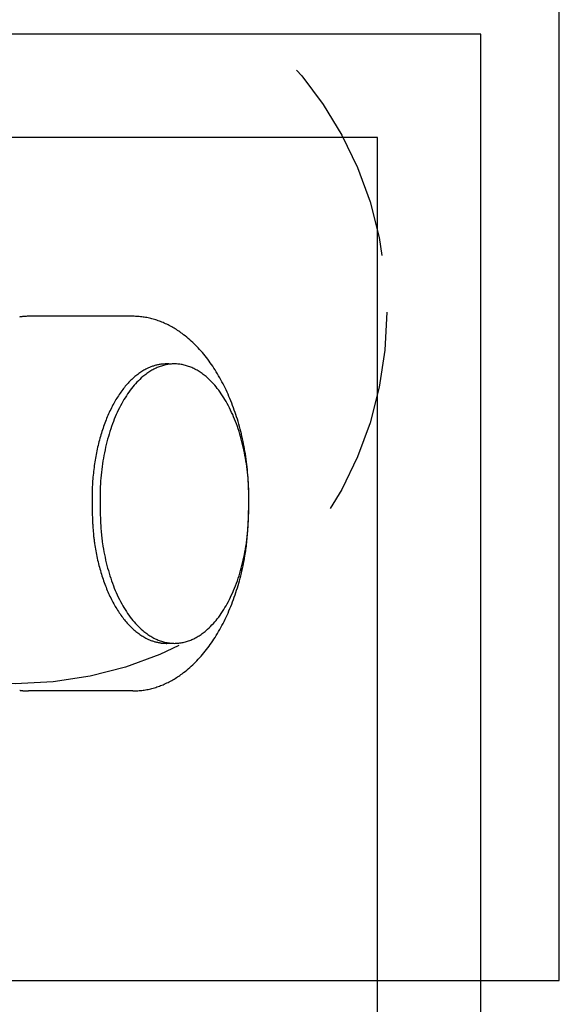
# Model space of a CAD drawing. Header units: metres. Extents: x -5 to 93, y -48 to 79.
# Tile 64 of 91: x 76.729 to 76.989, y 18.756 to 19.231. Entities that reach past the tile are written whole.
import ezdxf

# ---------------------------------------------------------------- set-up
doc = ezdxf.new("R2010")
doc.units = ezdxf.units.M
doc.header["$LTSCALE"] = 0.05
doc.linetypes.add('VERDECKT2', pattern=[4.762499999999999, 3.175, -1.5875])
doc.layers.add('A_Rechen', color=9, linetype='Continuous')
doc.layers.add('A_Sanitär', color=4, linetype='Continuous')

msp = doc.modelspace()

# ---------------------------------------------------------------- linework, layer by layer
at = {"layer": 'A_Rechen', "linetype": 'Continuous'}
for p, q in [((76.78324592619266, 19.08808381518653), (76.73290227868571, 19.08808381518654)), ((76.78324592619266, 18.90708381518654), (76.73290227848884, 18.90708381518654))]:
    msp.add_line(p, q, dxfattribs=at)
for centre, radius, start, end in [((76.73298542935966, 19.05895207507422), 0.02913616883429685, 97.42849078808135, 98.89218697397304), ((76.73294777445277, 19.05924020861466), 0.02884558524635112, 95.95480921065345, 97.42831905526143), ((76.7329236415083, 19.05947071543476), 0.02861381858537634, 94.47317493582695, 95.95463096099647), ((76.73291002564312, 19.05964359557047), 0.0284404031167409, 92.98551935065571, 94.47299147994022), ((76.73290392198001, 19.05975884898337), 0.02832498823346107, 91.49382201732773, 92.98533209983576), ((76.73290232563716, 19.05981647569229), 0.02826733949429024, 90.0000951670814, 91.49363245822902), ((76.78324480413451, 19.05283370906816), 0.03525010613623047, 86.00347199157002, 89.99817619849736), ((76.7832066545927, 19.05231939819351), 0.03576582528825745, 82.0437226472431, 85.99992947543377), ((76.78286810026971, 19.0498258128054), 0.03828227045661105, 78.28384653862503, 82.05848002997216), ((76.7829766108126, 19.05035901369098), 0.03773814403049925, 74.46994079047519, 78.28077395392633), ((76.78298568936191, 19.05039947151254), 0.03769673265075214, 70.65314758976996, 74.4667714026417), ((76.78283110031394, 19.04996542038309), 0.03815748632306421, 66.86718873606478, 70.65004780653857), ((76.77989587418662, 19.04307155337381), 0.0456502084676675, 63.53434704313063, 66.87864361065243), ((76.7801334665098, 19.04355257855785), 0.04511370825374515, 60.16145164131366, 63.53221182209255), ((76.78016504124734, 19.04361109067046), 0.0450472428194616, 56.78518334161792, 60.15925856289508), ((76.77994291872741, 19.04327497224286), 0.0454501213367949, 53.42891746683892, 56.78302271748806), ((76.77277985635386, 19.03360363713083), 0.0574852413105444, 49.62775576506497, 53.4384706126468), ((76.77308679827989, 19.03396952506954), 0.05700766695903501, 45.79261019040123, 49.6245799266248), ((76.77288363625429, 19.03376524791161), 0.05729575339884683, 41.97030039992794, 45.78941324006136), ((76.76106061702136, 19.02311800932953), 0.07320635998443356, 38.7414938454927, 41.9777697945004), ((76.76139840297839, 19.02339219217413), 0.07277130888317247, 35.49038883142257, 38.73955118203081), ((76.80282155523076, 19.03718737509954), 0.02862218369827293, 116.3442730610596, 121.0906263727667), ((76.79988605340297, 19.04313218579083), 0.02199211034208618, 112.0922940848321, 116.3637083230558), ((76.79976259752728, 19.04343184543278), 0.02166802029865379, 107.7739202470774, 112.0878259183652), ((76.80668192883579, 19.03718737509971), 0.02862218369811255, 116.3442730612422, 121.0906263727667), ((76.79977478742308, 19.04338812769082), 0.02171337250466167, 103.4614399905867, 107.7693359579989), ((76.80371555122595, 19.04319939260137), 0.02191818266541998, 110.660866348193, 116.3694067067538), ((76.79986987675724, 19.04298358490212), 0.02212893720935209, 99.20325951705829, 103.4570462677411), ((76.80361733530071, 19.04344834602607), 0.02165058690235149, 104.8946320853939, 110.6501233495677), ((76.79952040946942, 19.04519247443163), 0.01989259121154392, 94.30599890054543, 99.22720964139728), ((76.79948930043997, 19.04557459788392), 0.01950921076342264, 89.31367193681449, 94.29915545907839), ((76.80371338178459, 19.04307134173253), 0.02203961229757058, 99.196459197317, 104.8840080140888), ((76.79948615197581, 19.04551344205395), 0.01957040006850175, 84.33151494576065, 89.3065995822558), ((76.80337243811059, 19.04525711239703), 0.01982745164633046, 93.1104793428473, 99.2333581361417), ((76.80334935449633, 19.04559865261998), 0.01948516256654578, 86.90280323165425, 93.09719676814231), ((76.80332627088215, 19.04525711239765), 0.01982745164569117, 80.76664186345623, 86.88952065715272), ((76.80298532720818, 19.0430713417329), 0.02203961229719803, 75.11599198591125, 80.80354080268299), ((76.80308137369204, 19.04344834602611), 0.02165058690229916, 69.34987665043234, 75.10536791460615), ((76.80298315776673, 19.04319939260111), 0.02191818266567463, 63.63059329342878, 69.33913365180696), ((76.80001678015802, 19.03718737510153), 0.02862218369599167, 58.90937362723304, 63.65572693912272), ((76.7611791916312, 19.02323894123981), 0.07303876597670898, 32.24721221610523, 35.4884372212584), ((76.74585685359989, 19.01356356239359), 0.09116021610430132, 29.45896464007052, 32.25186123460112), ((76.8097329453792, 19.02917626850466), 0.03919649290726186, 134.4555974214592, 138.2846682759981), ((76.80997752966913, 19.02892387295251), 0.03954794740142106, 130.6460835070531, 134.4524330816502), ((76.80274611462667, 19.03735744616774), 0.02843856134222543, 125.8927795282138, 130.6595447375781), ((76.81375469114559, 19.02901544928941), 0.03942426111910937, 130.6410178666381, 136.3631418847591), ((76.80262367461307, 19.03752139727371), 0.02823395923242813, 121.0967780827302, 125.8865476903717), ((76.80660648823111, 19.03735744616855), 0.02843856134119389, 125.8927795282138, 130.6595447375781), ((76.80648404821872, 19.03752139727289), 0.02823395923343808, 121.0967780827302, 125.8865476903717), ((76.80021466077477, 19.03752139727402), 0.02823395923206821, 54.11345230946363, 58.90322191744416), ((76.80009222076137, 19.0373574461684), 0.02843856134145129, 49.34045526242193, 54.10722047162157), ((76.79294401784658, 19.02901544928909), 0.03942426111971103, 43.6368581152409, 49.35898213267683), ((76.74619743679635, 19.01375820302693), 0.09076794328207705, 26.65677916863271, 29.45771710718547), ((76.82162085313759, 19.01990344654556), 0.05427344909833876, 142.0987333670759, 145.1734396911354), ((76.80986447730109, 19.02906195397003), 0.03937074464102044, 138.2878612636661, 142.1056246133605), ((76.8253939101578, 19.01996828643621), 0.0541647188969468, 142.0961147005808, 146.7146928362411), ((76.81366373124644, 19.02911238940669), 0.03929153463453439, 136.3739155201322, 142.1089211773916), ((76.79303497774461, 19.0291123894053), 0.03929153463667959, 37.89107882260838, 43.62608447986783), ((76.78130479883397, 19.0199682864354), 0.05416471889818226, 33.2853071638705, 37.90388529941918), ((76.74596527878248, 19.01364388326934), 0.09102671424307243, 23.85990115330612, 26.65552796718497), ((76.82150908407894, 19.01999573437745), 0.05412931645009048, 148.2631397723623, 151.3433021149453), ((76.82136965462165, 19.02008011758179), 0.05396634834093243, 145.1751049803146, 148.2614655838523), ((76.82530654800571, 19.02003201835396), 0.05405671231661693, 146.7203437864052, 151.3450727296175), ((76.78139216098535, 19.02003201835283), 0.05405671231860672, 28.65492727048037, 33.27965621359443), ((76.72942250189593, 19.00632053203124), 0.1091180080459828, 21.38676628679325, 23.86299769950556), ((76.83645996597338, 19.01180744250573), 0.0711754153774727, 153.898241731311, 156.462403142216), ((76.8367001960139, 19.0116884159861), 0.07144351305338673, 151.3395416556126, 153.8972839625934), ((76.8404754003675, 19.01173289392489), 0.07134744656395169, 151.3380798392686, 155.1783365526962), ((76.76622330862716, 19.01173289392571), 0.07134744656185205, 24.82166344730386, 28.66192016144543), ((76.72975238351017, 19.00645149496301), 0.1087630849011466, 18.9042815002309, 21.38589726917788), ((76.83660688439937, 19.0117447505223), 0.07133514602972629, 156.4633638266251, 159.0236959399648), ((76.84040337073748, 19.0117706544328), 0.07126621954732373, 155.1815801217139, 159.0247545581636), ((76.76629533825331, 19.01177065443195), 0.07126621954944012, 20.97524544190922, 24.81841987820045), ((76.72950834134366, 19.00636967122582), 0.1090204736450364, 16.42570277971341, 18.90341092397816), ((76.85276812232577, 19.00553615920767), 0.08864777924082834, 161.2328692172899, 163.4476416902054), ((76.85299201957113, 19.00545906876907), 0.08888457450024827, 159.0214139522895, 161.2322510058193), ((76.85677143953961, 19.00548859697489), 0.0887984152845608, 159.0205028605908, 162.3390322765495), ((76.74992726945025, 19.00548859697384), 0.08879841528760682, 17.66096772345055, 20.97949713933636), ((76.7146656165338, 19.00198886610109), 0.1244961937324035, 14.16043963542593, 16.42796184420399), ((76.85292242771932, 19.00549129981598), 0.08880847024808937, 163.448260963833, 165.6603609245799), ((76.8567180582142, 19.00550899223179), 0.08874136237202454, 162.341123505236, 165.6610752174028), ((76.74998065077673, 19.00550899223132), 0.0887413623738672, 14.3389247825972, 17.65887649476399), ((76.7149798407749, 19.00206963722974), 0.1241717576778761, 11.88830222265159, 14.15977256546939), ((76.86741284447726, 19.00177735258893), 0.1037671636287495, 167.6507606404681, 169.6449929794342), ((76.86762041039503, 19.00173106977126), 0.1039798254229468, 165.6587966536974, 167.6503088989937), ((76.87140421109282, 19.0017494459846), 0.1039010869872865, 165.6581552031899, 168.6470268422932), ((76.73529449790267, 19.00174944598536), 0.1039010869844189, 11.35297315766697, 14.34184479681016), ((76.71472394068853, 19.00201724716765), 0.1244329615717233, 9.619344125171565, 11.88763447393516), ((76.86757485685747, 19.00174858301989), 0.1039317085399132, 169.6454451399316, 171.6375720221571), ((76.87136938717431, 19.00175926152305), 0.1038650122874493, 168.6485539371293, 171.6381176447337), ((76.73532932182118, 19.00175926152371), 0.1038650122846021, 8.361882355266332, 11.35144606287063), ((76.71005556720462, 19.00122147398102), 0.1291686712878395, 7.377061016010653, 9.621336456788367), ((76.87776810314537, 19.00024775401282), 0.1142348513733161, 171.636355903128, 173.5070318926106), ((76.88155572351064, 19.00025742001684), 0.1141614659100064, 171.6358444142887, 174.4431388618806), ((76.72514298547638, 19.00025742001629), 0.1141614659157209, 5.556861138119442, 8.364155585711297), ((76.71039905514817, 19.00126741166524), 0.1288221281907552, 5.128115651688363, 7.376414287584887), ((76.87774567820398, 19.00025743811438), 0.114211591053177, 175.380582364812, 177.2515123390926), ((76.87757500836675, 19.0002704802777), 0.114040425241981, 173.5074062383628, 175.3802078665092), ((76.88153860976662, 19.00026161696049), 0.1141440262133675, 174.4444038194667, 177.2519842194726), ((76.7101512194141, 19.00124663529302), 0.1290708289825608, 2.882058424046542, 5.127467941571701), ((76.72516009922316, 19.00026161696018), 0.1141440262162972, 2.748015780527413, 5.555596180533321), ((76.87112255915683, 19.00060992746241), 0.1075791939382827, 177.2698833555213, 178.310947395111), ((76.8807551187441, 19.00037835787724), 0.1133558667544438, 177.2919367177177, 178.8002153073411), ((76.69512483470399, 19.00053868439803), 0.144113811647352, 1.604893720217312, 2.862786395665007), ((76.72594359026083, 19.00037835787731), 0.1133558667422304, 1.199784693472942, 2.708063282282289), ((76.92382164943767, 18.99948960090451), 0.1602918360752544, 179.2141652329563, 180.0121796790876), ((76.89567160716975, 18.99988021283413), 0.1321390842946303, 178.308429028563, 179.2161156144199), ((76.92024769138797, 18.99953125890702), 0.1528575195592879, 178.7927218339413, 180.0283867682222), ((76.66618446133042, 18.99972062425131), 0.173065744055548, 0.4939200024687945, 1.607279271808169), ((76.63337407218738, 18.99943089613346), 0.2058774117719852, 359.5041658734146, 0.495834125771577), ((76.68645101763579, 18.99953125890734), 0.1528575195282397, 359.9716132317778, 1.207278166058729), ((76.95581895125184, 18.99949126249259), 0.1922891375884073, 180.0106480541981, 180.7174715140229), ((76.99190977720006, 18.9999383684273), 0.2283827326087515, 180.7162534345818, 181.346487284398), ((76.96825807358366, 18.99953686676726), 0.2008678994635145, 180.023201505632, 181.0531225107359), ((77.02561740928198, 19.00057463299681), 0.2582366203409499, 181.049430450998, 181.9205036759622), ((76.58108129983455, 19.00057463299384), 0.2582366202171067, 358.0794963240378, 358.950569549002), ((76.59645138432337, 18.99974386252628), 0.2428014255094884, 358.6173303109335, 359.5057157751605), ((76.63844063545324, 18.99953686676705), 0.2008678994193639, 358.9468774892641, 359.976798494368), ((77.03234039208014, 19.00088408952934), 0.2688244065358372, 181.3455073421, 181.910828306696), ((76.95523756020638, 18.99825287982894), 0.1916767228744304, 181.8932444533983, 182.6776752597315), ((76.95151267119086, 18.99795873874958), 0.184085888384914, 181.8797415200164, 183.0886155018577), ((76.65518603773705, 18.99795873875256), 0.184085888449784, 356.9113844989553, 358.1202584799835), ((76.55517411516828, 19.00073388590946), 0.2840905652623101, 357.818525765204, 358.6185962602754), ((76.92629595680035, 18.99689546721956), 0.1627033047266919, 182.6763164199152, 183.5513132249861), ((76.90055151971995, 18.99529370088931), 0.1369090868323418, 183.549631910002, 184.531348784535), ((76.91052224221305, 18.99573417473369), 0.1430351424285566, 183.0835075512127, 184.5138645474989), ((76.67604532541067, 18.99547705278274), 0.1631010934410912, 355.3571932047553, 356.6669018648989), ((76.6961764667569, 18.99573417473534), 0.1430351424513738, 355.4861354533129, 356.9164924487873), ((76.64809805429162, 18.9971108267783), 0.1910960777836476, 356.6650622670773, 357.8435045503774), ((76.87781728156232, 18.99348776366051), 0.1141032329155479, 184.5292476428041, 185.637776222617), ((76.8579062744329, 18.99151783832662), 0.09409501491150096, 185.6351225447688, 186.8957103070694), ((76.87640992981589, 18.99302762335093), 0.1088156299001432, 184.5067529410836, 186.2231867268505), ((76.84854471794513, 18.98997470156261), 0.08078368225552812, 186.2130472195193, 188.3066383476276), ((76.75815399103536, 18.98997470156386), 0.08078368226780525, 351.6933616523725, 353.7869527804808), ((76.70085164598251, 18.99345715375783), 0.1382126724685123, 353.8968409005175, 355.3594142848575), ((76.73028877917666, 18.99302762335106), 0.1088156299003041, 353.7768132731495, 355.4932470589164), ((76.84063153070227, 18.98942410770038), 0.07669385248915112, 186.8923214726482, 188.3370410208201), ((76.86757485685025, 18.99341904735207), 0.1039317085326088, 188.362427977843, 190.3545548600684), ((76.87136938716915, 18.99340836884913), 0.1038650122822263, 188.3618823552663, 191.3514460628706), ((76.73532932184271, 18.99340836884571), 0.1038650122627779, 348.6485539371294, 351.6381176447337), ((76.72270337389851, 18.99111516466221), 0.1162358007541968, 352.2579595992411, 353.899533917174), ((76.86741284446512, 18.99339027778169), 0.1037671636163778, 190.3550070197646, 192.3492393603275), ((76.87140421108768, 18.99341818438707), 0.1039010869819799, 191.352973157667, 194.3418447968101), ((76.73529449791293, 18.99341818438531), 0.1039010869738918, 345.6581552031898, 348.6470268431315), ((76.71472394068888, 18.99315038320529), 0.1244329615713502, 348.1123655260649, 350.3806558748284), ((76.74178686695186, 18.9885151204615), 0.09697600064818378, 350.4089152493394, 352.2612350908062), ((76.86762041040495, 18.99343656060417), 0.1039798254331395, 192.3496911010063, 194.3412033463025), ((76.85292242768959, 18.98967633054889), 0.08880847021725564, 194.3396390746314, 196.5517390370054), ((76.8567180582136, 18.98965863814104), 0.08874136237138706, 194.3389247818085, 197.658876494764), ((76.74998065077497, 18.98965863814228), 0.08874136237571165, 342.341123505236, 345.6610752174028), ((76.71497984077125, 18.99309799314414), 0.1241717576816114, 345.8402274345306, 348.1116977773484), ((76.85276812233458, 18.9896314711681), 0.0886477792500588, 196.5523583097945, 198.7671307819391), ((76.85677143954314, 18.98967903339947), 0.08879841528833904, 197.6609677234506, 200.9794971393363), ((76.74992726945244, 18.98967903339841), 0.0887984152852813, 339.0205028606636, 342.3390322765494), ((76.71466561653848, 18.99317876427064), 0.1244961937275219, 343.572038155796, 345.8395603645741), ((76.85299201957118, 18.98970856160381), 0.08888457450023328, 198.7677489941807, 200.9785860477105), ((76.83660688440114, 18.98342287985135), 0.07133514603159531, 200.9763040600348, 203.5366361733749), ((76.84040337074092, 18.98339697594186), 0.07126621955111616, 200.9752454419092, 204.8184198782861), ((76.76629533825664, 18.98339697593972), 0.07126621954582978, 335.1815801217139, 339.0247545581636), ((76.72950834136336, 18.98879795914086), 0.1090204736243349, 341.0965890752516, 343.5742972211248), ((76.83645996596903, 18.98336018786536), 0.07117541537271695, 203.537596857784, 206.101758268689), ((76.84047540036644, 18.98343473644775), 0.07134744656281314, 204.8216634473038, 208.6619201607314), ((76.76622330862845, 18.9834347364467), 0.07134744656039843, 331.3380798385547, 335.1783365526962), ((76.72975238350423, 18.98871613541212), 0.1087630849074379, 338.614102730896, 341.0957184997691), ((76.83670019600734, 18.98347921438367), 0.07144351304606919, 206.1027160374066, 208.6604583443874), ((76.82150908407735, 18.97517189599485), 0.05412931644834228, 208.6566978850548, 211.736860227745), ((76.82530654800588, 18.97513561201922), 0.05405671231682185, 208.6549272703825, 213.2796562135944), ((76.78139216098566, 18.97513561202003), 0.0540567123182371, 326.7203437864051, 331.3450727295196), ((76.72942250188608, 18.98884709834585), 0.1091180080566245, 336.1370023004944, 338.6132337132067), ((76.82136965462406, 18.975087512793), 0.05396634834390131, 211.7385344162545, 214.8248950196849), ((76.82162085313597, 18.97526418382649), 0.05427344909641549, 214.8265603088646, 217.9012666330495), ((76.82539391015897, 18.97519934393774), 0.05416471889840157, 213.2853071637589, 217.9038852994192), ((76.78130479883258, 18.97519934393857), 0.0541647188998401, 322.0961147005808, 326.7146928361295), ((76.74596527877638, 18.98152374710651), 0.09102671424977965, 333.344472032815, 336.1400988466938), ((76.80986447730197, 18.96610567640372), 0.03937074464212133, 217.8943753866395, 221.7121387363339), ((76.80973294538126, 18.96599136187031), 0.03919649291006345, 221.7153317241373, 225.5444025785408), ((76.8136637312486, 18.96605524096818), 0.0392915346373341, 217.8910788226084, 223.6260844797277), ((76.81375469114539, 18.96615218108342), 0.03942426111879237, 223.6368581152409, 229.3589821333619), ((76.7929440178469, 18.96615218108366), 0.0394242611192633, 310.641017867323, 316.3631418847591), ((76.79303497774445, 18.96605524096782), 0.03929153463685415, 316.3739155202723, 322.1089211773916), ((76.74619743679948, 18.98140942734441), 0.09076794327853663, 330.5422828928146, 333.3432208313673), ((76.80997752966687, 18.96624375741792), 0.03954794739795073, 225.5475669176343, 229.3539164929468), ((76.8027461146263, 18.95781018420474), 0.02843856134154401, 229.3404552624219, 234.1072204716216), ((76.80262367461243, 18.95764623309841), 0.02823395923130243, 234.1134523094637, 238.9032219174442), ((76.80282155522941, 18.95798025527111), 0.02862218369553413, 238.9093736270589, 243.6557269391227), ((76.80660648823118, 18.95781018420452), 0.02843856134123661, 229.3404552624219, 234.1072204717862), ((76.80648404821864, 18.95764623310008), 0.02823395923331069, 234.1134523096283, 238.9032219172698), ((76.8066819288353, 18.95798025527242), 0.02862218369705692, 238.9093736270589, 243.6557269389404), ((76.80001678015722, 18.95798025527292), 0.02862218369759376, 296.3442730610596, 301.0906263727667), ((76.80021466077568, 18.95764623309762), 0.02823395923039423, 301.0967780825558, 305.8865476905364), ((76.80009222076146, 18.95781018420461), 0.02843856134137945, 305.8927795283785, 310.6595447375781), ((76.74585685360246, 18.98160406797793), 0.09116021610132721, 327.7481387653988, 330.5410353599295), ((76.79988605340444, 18.95203544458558), 0.0219921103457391, 243.6362916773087, 247.9077058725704), ((76.79976259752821, 18.95173578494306), 0.02166802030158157, 247.91217403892, 252.2260796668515), ((76.79977478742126, 18.95177950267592), 0.02171337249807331, 252.2306639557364, 256.5385598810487), ((76.80371555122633, 18.95196823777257), 0.02191818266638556, 243.6305932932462, 249.3391336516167), ((76.79986987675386, 18.95218404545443), 0.02212893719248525, 256.5429536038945, 260.7967403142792), ((76.80361733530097, 18.95171928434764), 0.02165058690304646, 249.3498766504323, 255.1053679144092), ((76.79957043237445, 18.95031302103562), 0.02023410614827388, 260.7863849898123, 260.9070028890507), ((76.79956720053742, 18.9502928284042), 0.02021365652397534, 260.9070029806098, 261.0277022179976), ((76.79956405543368, 18.95027290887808), 0.02019349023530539, 261.0277023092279, 261.1484818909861), ((76.7995609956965, 18.95025326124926), 0.02017360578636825, 261.1484819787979, 261.2693409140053), ((76.79955802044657, 18.9502338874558), 0.02015400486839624, 261.2693410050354, 261.3902782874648), ((76.79955512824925, 18.95021478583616), 0.02013468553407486, 261.3902783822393, 261.5112930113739), ((76.79955231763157, 18.95019595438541), 0.02011564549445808, 261.5112931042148, 261.6323840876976), ((76.79954958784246, 18.95017739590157), 0.02009688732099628, 261.6323841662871, 261.7535504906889), ((76.79954693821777, 18.95015911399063), 0.02007841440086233, 261.753550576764, 261.8747912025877), ((76.7995443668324, 18.95014110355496), 0.0200602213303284, 261.8747913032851, 261.9961052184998), ((76.79954187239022, 18.95012336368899), 0.02004230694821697, 261.9961053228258, 262.1174915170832), ((76.79953945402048, 18.95010589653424), 0.02002467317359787, 262.1174916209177, 262.2389490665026), ((76.79953711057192, 18.95008870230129), 0.02000731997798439, 262.238949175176, 262.3604768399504), ((76.7995348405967, 18.95007177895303), 0.0199902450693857, 262.3604769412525, 262.4820738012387), ((76.7995326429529, 18.95005512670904), 0.01997344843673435, 262.4820738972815, 262.6037389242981), ((76.7995305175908, 18.95003875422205), 0.0199569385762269, 262.6037390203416, 262.7254711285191), ((76.79952846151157, 18.95002264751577), 0.01994070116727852, 262.7254712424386, 262.8472694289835), ((76.79952647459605, 18.95000681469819), 0.01992474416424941, 262.8472695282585, 262.9691327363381), ((76.79952455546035, 18.94999125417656), 0.01990906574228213, 262.9691328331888, 263.0910600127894), ((76.79952270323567, 18.94997596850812), 0.01989366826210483, 263.091060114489, 263.2130501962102), ((76.79952091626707, 18.94996095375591), 0.01987854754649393, 263.213050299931, 263.3351022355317), ((76.79951919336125, 18.94994620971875), 0.01986370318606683, 263.3351023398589, 263.4572150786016), ((76.79951753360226, 18.94993173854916), 0.0198491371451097, 263.4572151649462, 263.5793876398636), ((76.79951593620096, 18.94991754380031), 0.0198348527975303, 263.5793877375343, 263.7016188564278), ((76.79951439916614, 18.94990361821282), 0.01982084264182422, 263.7016189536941, 263.8239076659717), ((76.79951292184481, 18.94988996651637), 0.01980711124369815, 263.8239077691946, 263.9462529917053), ((76.79951150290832, 18.94987658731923), 0.01979365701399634, 263.9462530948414, 264.0686537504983), ((76.79951014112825, 18.94986348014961), 0.01978047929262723, 264.0686538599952, 264.1911088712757), ((76.79950883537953, 18.94985064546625), 0.01976757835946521, 264.191108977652, 264.3136172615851), ((76.79950758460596, 18.94983808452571), 0.01975495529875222, 264.3136173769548, 264.4361778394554), ((76.79950638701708, 18.9498257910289), 0.01974260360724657, 264.4361779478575, 264.5587895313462), ((76.79950524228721, 18.94981377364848), 0.01973053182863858, 264.558789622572, 264.6814512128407), ((76.79950414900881, 18.94980203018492), 0.01971873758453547, 264.6814513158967, 264.8041618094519), ((76.79950310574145, 18.94979055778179), 0.01970721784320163, 264.8041619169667, 264.9269202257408), ((76.79950211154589, 18.94977935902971), 0.01969597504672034, 264.926920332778, 265.0497253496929), ((76.79950116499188, 18.94976843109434), 0.0196850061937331, 265.0497254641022, 265.1725760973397), ((76.79950026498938, 18.9497577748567), 0.01967431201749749, 265.172576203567, 265.2954713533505), ((76.79949941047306, 18.94974739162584), 0.01966389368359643, 265.2954714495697, 265.4184100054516), ((76.79949860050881, 18.94973728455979), 0.0196537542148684, 265.4184101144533, 265.5413909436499), ((76.79949783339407, 18.94972744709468), 0.01964388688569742, 265.54139105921, 265.66441306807), ((76.79949710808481, 18.94971788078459), 0.01963429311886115, 265.6644131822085, 265.787475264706), ((76.80371338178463, 18.95209628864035), 0.02203961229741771, 255.1159919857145, 260.8035408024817), ((76.79949642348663, 18.94970858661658), 0.01962497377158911, 265.7874753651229, 265.9105764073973), ((76.79949577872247, 18.94969956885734), 0.01961593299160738, 265.9105765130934, 266.0337153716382), ((76.79949517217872, 18.94969082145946), 0.01960716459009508, 266.0337154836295, 266.1568910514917), ((76.7994946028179, 18.94968234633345), 0.01959867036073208, 266.1568911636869, 266.2801023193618), ((76.79949406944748, 18.94967414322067), 0.01959044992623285, 266.2801024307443, 266.4033480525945), ((76.79949357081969, 18.94966621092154), 0.01958250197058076, 266.4033481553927, 266.5266271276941), ((76.79949310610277, 18.94965855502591), 0.01957483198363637, 266.5266272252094, 266.6499383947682), ((76.7994926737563, 18.94965116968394), 0.01956743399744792, 266.649938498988, 266.7732807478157), ((76.79949227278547, 18.94964405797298), 0.01956031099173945, 266.773280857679, 266.8966530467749), ((76.79949190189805, 18.949637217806), 0.0195534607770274, 266.8966531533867, 267.0200541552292), ((76.79949155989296, 18.94963064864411), 0.01954688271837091, 267.0200542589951, 267.1434829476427), ((76.79949124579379, 18.94962435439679), 0.01954058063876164, 267.1434830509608, 267.2669382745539), ((76.79949095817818, 18.9496183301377), 0.01953454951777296, 267.2669383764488, 267.3904190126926), ((76.7994906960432, 18.94961257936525), 0.01952879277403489, 267.3904191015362, 267.5139240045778), ((76.79949045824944, 18.94960710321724), 0.01952331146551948, 267.5139241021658, 267.6374521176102), ((76.7994902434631, 18.94960189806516), 0.0195181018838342, 267.637452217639, 267.7610022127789), ((76.79949005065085, 18.94959696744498), 0.01951316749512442, 267.7610023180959, 267.8845731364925), ((76.79948987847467, 18.94959230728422), 0.01950850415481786, 267.8845732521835, 268.008163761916), ((76.79948972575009, 18.94958791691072), 0.01950411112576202, 268.008163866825, 268.131772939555), ((76.79948959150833, 18.94958380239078), 0.01949999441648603, 268.1317730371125, 268.255399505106), ((76.79948947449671, 18.94957996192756), 0.01949615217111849, 268.255399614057, 268.3790423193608), ((76.79948937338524, 18.94957639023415), 0.01949257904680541, 268.3790424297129, 268.502700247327), ((76.79948928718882, 18.94957309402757), 0.01948928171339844, 268.5027003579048, 268.6263721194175), ((76.79948921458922, 18.94957006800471), 0.01948625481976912, 268.6263722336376, 268.7500568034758), ((76.7994891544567, 18.94956731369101), 0.01948349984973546, 268.7500569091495, 268.8737531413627), ((76.7994891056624, 18.94956483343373), 0.01948101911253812, 268.8737532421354, 268.9974599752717), ((76.79948906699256, 18.94956262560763), 0.01947881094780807, 268.9974600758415, 269.1211761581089), ((76.7994890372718, 18.94956069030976), 0.01947687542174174, 269.1211762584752, 269.2449005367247), ((76.79948901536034, 18.94955903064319), 0.01947521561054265, 269.2449006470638, 269.3686319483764), ((76.79948899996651, 18.94955763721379), 0.01947382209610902, 269.3686320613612, 269.4923692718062), ((76.7994889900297, 18.94955651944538), 0.01947270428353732, 269.4923693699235, 269.6161113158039), ((76.7994889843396, 18.94955567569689), 0.01947186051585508, 269.6161114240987, 269.7398569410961), ((76.79948898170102, 18.94955510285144), 0.0194712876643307, 269.7398570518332, 269.8636049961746), ((76.79948898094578, 18.94955480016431), 0.01947098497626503, 269.8636050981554, 269.9873543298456), ((76.7994889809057, 18.94955477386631), 0.01947095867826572, 269.9873544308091, 270.1111037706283), ((76.79948898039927, 18.94955501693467), 0.01947120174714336, 270.1111038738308, 270.2348521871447), ((76.7994889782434, 18.94955553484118), 0.0194717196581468, 270.2348522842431, 270.3585984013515), ((76.79948897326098, 18.94955632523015), 0.01947251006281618, 270.3585985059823, 270.4823412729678), ((76.79948896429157, 18.94955738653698), 0.019473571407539, 270.4823413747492, 270.6060796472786), ((76.79948895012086, 18.94955872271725), 0.01947490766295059, 270.6060797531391, 270.7298123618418), ((76.79948892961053, 18.94956032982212), 0.01947651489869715, 270.7298124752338, 270.8535382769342), ((76.79948890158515, 18.94956220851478), 0.01947839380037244, 270.85353838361, 270.9772562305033), ((76.79948886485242, 18.94956435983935), 0.01948054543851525, 270.9772563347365, 271.1009650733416), ((76.79948881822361, 18.94956678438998), 0.01948297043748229, 271.1009651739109, 271.2246636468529), ((76.79948876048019, 18.94956948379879), 0.01948567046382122, 271.2246637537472, 271.3483507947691), ((76.79948869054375, 18.94957245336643), 0.0194886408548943, 271.348350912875, 271.4720253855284), ((76.7994886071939, 18.94957569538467), 0.0194918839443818, 271.4720254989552, 271.5956862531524), ((76.79948850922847, 18.9495792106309), 0.01949540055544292, 271.5956863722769, 271.7193322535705), ((76.79948839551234, 18.94958299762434), 0.0194991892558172, 271.7193323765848, 271.8429622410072), ((76.79948826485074, 18.94958705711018), 0.01950325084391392, 271.8429623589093, 271.9665750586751), ((76.79948811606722, 18.94959138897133), 0.01950758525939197, 271.9665751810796, 272.0901695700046), ((76.80337243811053, 18.94991051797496), 0.01982745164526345, 260.7666418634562, 266.8895206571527), ((76.79948794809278, 18.94959599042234), 0.01951218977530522, 272.0901696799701, 272.2137446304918), ((76.79948775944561, 18.94960086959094), 0.01951707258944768, 272.2137447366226, 272.3372990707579), ((76.79948754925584, 18.94960601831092), 0.01952222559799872, 272.3372991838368, 272.4608317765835), ((76.79948731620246, 18.94961144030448), 0.0195276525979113, 272.4608318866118, 272.5843415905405), ((76.79948705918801, 18.94961713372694), 0.01953335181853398, 272.5843416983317, 272.7078273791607), ((76.79948677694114, 18.94962310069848), 0.01953932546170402, 272.7078274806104, 272.8312879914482), ((76.79948646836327, 18.94962933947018), 0.01954557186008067, 272.8312880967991, 272.9547223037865), ((76.79948613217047, 18.94963585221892), 0.01955209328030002, 272.9547224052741, 273.0781291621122), ((76.7994857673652, 18.94964263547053), 0.01955888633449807, 273.0781292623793, 273.2015074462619), ((76.79948537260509, 18.94964969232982), 0.01956595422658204, 273.2015075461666, 273.3248560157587), ((76.79948494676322, 18.94965702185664), 0.01957329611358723, 273.3248561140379, 273.4481737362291), ((76.79948448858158, 18.9496646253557), 0.01958091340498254, 273.4481738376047, 273.5714594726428), ((76.7994839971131, 18.94967249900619), 0.01958880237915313, 273.5714595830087, 273.6947121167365), ((76.79948347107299, 18.94968064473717), 0.01959696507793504, 273.6947122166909, 273.8179305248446), ((76.79948290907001, 18.94968906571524), 0.01960540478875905, 273.8179306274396, 273.9411135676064), ((76.79948231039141, 18.94969775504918), 0.01961411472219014, 273.9411136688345, 274.0642601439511), ((76.79948167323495, 18.94970672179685), 0.01962310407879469, 274.0642602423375, 274.1873691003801), ((76.79948099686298, 18.9497159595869), 0.01963236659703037, 274.1873692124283, 274.3104393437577), ((76.79948028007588, 18.94972546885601), 0.01964190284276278, 274.3104394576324, 274.4334697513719), ((76.79947952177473, 18.94973524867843), 0.01965171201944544, 274.4334698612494, 274.5564592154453), ((76.79947872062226, 18.94974530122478), 0.01966179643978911, 274.5564593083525, 274.6794066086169), ((76.79947787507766, 18.94975563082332), 0.01967216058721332, 274.6794067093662, 274.8023108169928), ((76.79947698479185, 18.94976622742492), 0.01968279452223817, 274.8023109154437, 274.9251707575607), ((76.79947604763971, 18.94977710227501), 0.01969370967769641, 274.9251708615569, 275.0479852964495), ((76.79947506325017, 18.94978824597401), 0.01970489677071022, 275.0479854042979, 275.1707533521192), ((76.79947403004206, 18.94979966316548), 0.0197163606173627, 275.1707534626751, 275.2934738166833), ((76.79947294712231, 18.94981135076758), 0.01972809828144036, 275.2934739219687, 275.4161455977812), ((76.79947181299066, 18.94982331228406), 0.01974011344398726, 275.4161456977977, 275.5387675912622), ((76.79947062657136, 18.94983554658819), 0.01975240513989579, 275.5387676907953, 275.6613387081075), ((76.80334935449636, 18.94956897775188), 0.01948516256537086, 266.9028032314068, 273.0971967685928), ((76.80332627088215, 18.94991051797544), 0.01982745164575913, 273.1104793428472, 279.2333581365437), ((76.80298532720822, 18.95209628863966), 0.02203961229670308, 279.196459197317, 284.8840080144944), ((76.80308137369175, 18.95171928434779), 0.02165058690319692, 284.8946320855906, 290.6501233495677), ((76.80298315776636, 18.95196823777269), 0.0219181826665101, 290.6608663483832, 296.3694067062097), ((76.7613984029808, 18.97177543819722), 0.07277130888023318, 321.2604488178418, 324.5096111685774), ((76.76117919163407, 18.97192868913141), 0.07303876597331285, 324.5115627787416, 327.7527877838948), ((76.76106061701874, 18.97204962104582), 0.07320635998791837, 318.0222302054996, 321.2585061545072), ((76.77308679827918, 18.96119810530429), 0.05700766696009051, 310.3754200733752, 314.2073898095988), ((76.77288363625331, 18.9614023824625), 0.05729575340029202, 314.2105867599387, 318.0296996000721), ((76.77994291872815, 18.95189265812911), 0.0454501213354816, 303.2169772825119, 306.5710825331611), ((76.772779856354, 18.96156399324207), 0.05748524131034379, 306.5615293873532, 310.3722442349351), ((76.78283110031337, 18.94520220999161), 0.03815748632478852, 289.3499521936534, 293.1328112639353), ((76.77989587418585, 18.95209607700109), 0.04565020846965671, 293.1213563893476, 296.4656529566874), ((76.78013346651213, 18.95161505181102), 0.04511370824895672, 296.4677881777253, 299.8385483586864), ((76.78016504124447, 18.95155653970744), 0.04504724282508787, 299.8407414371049, 303.2148166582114), ((76.73300133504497, 18.93632089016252), 0.02924269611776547, 261.3262172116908, 261.3986198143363), ((76.73299882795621, 18.93630431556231), 0.02922593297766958, 261.3986198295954, 261.4710501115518), ((76.73299636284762, 18.9362878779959), 0.02920931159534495, 261.471050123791, 261.5435078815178), ((76.73299394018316, 18.93627158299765), 0.02919283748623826, 261.5435078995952, 261.615992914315), ((76.73299155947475, 18.93625542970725), 0.02917650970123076, 261.615992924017, 261.6885049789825), ((76.73298922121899, 18.93623942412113), 0.02916033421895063, 261.6885050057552, 261.7610438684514), ((76.73298692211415, 18.93622354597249), 0.02914429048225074, 261.7610438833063, 261.833609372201), ((76.7329846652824, 18.93620781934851), 0.02912840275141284, 261.8336093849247, 261.9062012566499), ((76.73298244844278, 18.9361922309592), 0.02911265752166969, 261.9062012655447, 261.9788193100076), ((76.73298027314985, 18.93617679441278), 0.02909706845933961, 261.9788193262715, 262.051463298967), ((76.7329781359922, 18.93616148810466), 0.02908161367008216, 262.0514633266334, 262.1241330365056), ((76.73297603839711, 18.93614632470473), 0.02906630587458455, 262.124133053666, 262.1968282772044), ((76.73297398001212, 18.93613130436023), 0.02905114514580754, 262.196828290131, 262.2695488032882), ((76.73297196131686, 18.93611643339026), 0.0290361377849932, 262.2695488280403, 262.342294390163), ((76.73296997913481, 18.93610169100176), 0.0290212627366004, 262.3422944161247, 262.4150648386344), ((76.73296803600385, 18.93608709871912), 0.02900654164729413, 262.4150648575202, 262.4878598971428), ((76.73296613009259, 18.93607264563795), 0.02899196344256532, 262.4878599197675, 262.5606793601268), ((76.73296426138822, 18.93605833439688), 0.02897753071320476, 262.5606793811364, 262.6335229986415), ((76.73296242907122, 18.93604416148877), 0.02896323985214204, 262.6335230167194, 262.7063905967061), ((76.73296063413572, 18.93603013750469), 0.02894910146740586, 262.7063906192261, 262.7792819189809), ((76.7329588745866, 18.93601624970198), 0.02893510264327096, 262.7792819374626, 262.8521967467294), ((76.73295715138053, 18.93600250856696), 0.0289212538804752, 262.852196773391, 262.9251348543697), ((76.73295546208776, 18.93598889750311), 0.0289075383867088, 262.9251348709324, 262.9980960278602), ((76.7329538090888, 18.93597543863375), 0.02889397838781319, 262.9980960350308, 263.071080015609), ((76.73295219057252, 18.93596212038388), 0.02888056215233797, 263.0710800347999, 263.1440866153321), ((76.73295060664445, 18.93594894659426), 0.02886729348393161, 263.1440866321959, 263.2171155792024), ((76.7329490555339, 18.9359359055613), 0.02885416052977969, 263.2171156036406, 263.2901667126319), ((76.73294753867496, 18.9359230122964), 0.02884117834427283, 263.2901667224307, 263.3632397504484), ((76.73294605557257, 18.93591026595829), 0.02882834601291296, 263.3632397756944, 263.4363344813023), ((76.73294460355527, 18.93589764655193), 0.02881564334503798, 263.4363345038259, 263.5094506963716), ((76.73294318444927, 18.93588517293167), 0.02880308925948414, 263.5094506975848, 263.5825881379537), ((76.73294179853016, 18.9358728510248), 0.02879068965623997, 263.5825881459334, 263.6557465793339), ((76.73294044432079, 18.93586067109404), 0.02877843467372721, 263.6557465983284, 263.7289257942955), ((76.73293912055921, 18.93584862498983), 0.0287663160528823, 263.7289258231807, 263.8021255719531), ((76.7329378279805, 18.9358367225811), 0.02875434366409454, 263.8021255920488, 263.8753456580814), ((76.73293656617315, 18.93582496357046), 0.02874251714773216, 263.8753456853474, 263.9485858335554), ((76.73293533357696, 18.93581333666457), 0.02873082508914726, 263.9485858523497, 264.0218458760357), ((76.73293413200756, 18.93580186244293), 0.02871928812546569, 264.0218458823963, 264.0951255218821), ((76.73293295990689, 18.93579052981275), 0.02870789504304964, 264.0951255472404, 264.1684245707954), ((76.73293181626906, 18.93577933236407), 0.02869663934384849, 264.168424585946, 264.2417427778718), ((76.73293070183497, 18.93576828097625), 0.02868553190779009, 264.2417427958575, 264.3150799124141), ((76.73292961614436, 18.93575737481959), 0.02867457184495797, 264.3150799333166, 264.3884357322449), ((76.73292855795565, 18.93574660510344), 0.02866375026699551, 264.3884357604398, 264.4618100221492), ((76.73292752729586, 18.93573597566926), 0.02865307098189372, 264.4618100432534, 264.5352025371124), ((76.73292652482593, 18.93572549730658), 0.02864254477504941, 264.5352025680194, 264.6086130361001), ((76.73292554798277, 18.93571514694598), 0.02863214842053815, 264.6086130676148, 264.6820413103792), ((76.73292459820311, 18.93570494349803), 0.02862190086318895, 264.6820413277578, 264.7554870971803), ((76.7329236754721, 18.9356948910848), 0.02861180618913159, 264.7554871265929, 264.8289501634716), ((76.73292277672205, 18.93568496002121), 0.02860183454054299, 264.8289501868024, 264.9024303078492), ((76.732921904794, 18.93567518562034), 0.02859202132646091, 264.902430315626, 264.9759272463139), ((76.73292105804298, 18.93566555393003), 0.0285823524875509, 264.975927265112, 265.0494407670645), ((76.73292023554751, 18.93565605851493), 0.02857282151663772, 265.0494407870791, 265.1229706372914), ((76.73291943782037, 18.93564670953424), 0.02856343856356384, 265.1229706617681, 265.1965166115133), ((76.7329186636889, 18.93563749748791), 0.02855419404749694, 265.1965166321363, 265.2700784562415), ((76.73291791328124, 18.93562842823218), 0.02854509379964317, 265.2700784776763, 265.3436559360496), ((76.7329171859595, 18.93561949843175), 0.02853613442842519, 265.3436559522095, 265.4172488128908), ((76.73291648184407, 18.93561071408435), 0.02852732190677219, 265.4172488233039, 265.4908568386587), ((76.7329158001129, 18.93560206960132), 0.02851865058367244, 265.4908568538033, 265.564479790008), ((76.73291514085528, 18.93559357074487), 0.0285101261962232, 265.5644798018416, 265.6381174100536), ((76.73291450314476, 18.9355852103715), 0.02850174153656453, 265.638117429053, 265.7117694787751), ((76.7329138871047, 18.93557699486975), 0.02849350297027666, 265.7117694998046, 265.785435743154), ((76.7329132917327, 18.93556891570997), 0.02848540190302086, 265.7854357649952, 265.8591159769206), ((76.7329127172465, 18.93556098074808), 0.02847744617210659, 265.8591159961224, 265.9328099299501), ((76.73291216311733, 18.93555318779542), 0.0284696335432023, 265.9328099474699, 266.0065173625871), ((76.73291162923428, 18.93554554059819), 0.02846196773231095, 266.0065173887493, 266.080238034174), ((76.73291111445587, 18.93553802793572), 0.02845443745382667, 266.0802380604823, 266.1539717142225), ((76.73291061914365, 18.93553066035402), 0.02844705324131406, 266.1539717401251, 266.227718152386), ((76.7329101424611, 18.93552343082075), 0.02843980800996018, 266.2277181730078, 266.3014771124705), ((76.73290968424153, 18.93551634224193), 0.02843270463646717, 266.3014771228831, 266.3752483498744), ((76.73290924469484, 18.93550940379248), 0.02842575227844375, 266.3752483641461, 266.4490316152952), ((76.73290882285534, 18.93550260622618), 0.02841894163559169, 266.4490316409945, 266.5228266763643), ((76.73290841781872, 18.93549594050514), 0.02841226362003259, 266.5228266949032, 266.596633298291), ((76.73290803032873, 18.93548942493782), 0.02840573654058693, 266.5966333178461, 266.6704512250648), ((76.73290765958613, 18.93548305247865), 0.02839935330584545, 266.6704512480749, 266.7442802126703), ((76.73290730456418, 18.93547681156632), 0.02839310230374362, 266.7442802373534, 266.8181200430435), ((76.73290696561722, 18.93547071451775), 0.02838699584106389, 266.8181200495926, 266.8919704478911), ((76.73290664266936, 18.93546476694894), 0.02838103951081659, 266.8919704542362, 266.965831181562), ((76.73290633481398, 18.93545895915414), 0.02837522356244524, 266.9658311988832, 267.0397020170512), ((76.73290604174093, 18.93545329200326), 0.02836954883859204, 267.0397020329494, 267.1135827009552), ((76.73290576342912, 18.93544777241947), 0.02836402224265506, 267.1135827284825, 267.1874729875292), ((76.73290549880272, 18.93544238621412), 0.02835862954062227, 267.1874730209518, 267.2613726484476), ((76.7329052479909, 18.93543714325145), 0.02835338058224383, 267.2613726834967, 267.3352814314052), ((76.73290501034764, 18.93543203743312), 0.0283482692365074, 267.3352814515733, 267.4091990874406), ((76.73290478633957, 18.93542708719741), 0.02834331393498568, 267.4091991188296, 267.4831253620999), ((76.73290457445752, 18.93542226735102), 0.02833848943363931, 267.4831254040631, 267.5570600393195), ((76.73290437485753, 18.93541758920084), 0.02833380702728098, 267.5570600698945, 267.6310028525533), ((76.73290418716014, 18.93541305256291), 0.02832926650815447, 267.6310028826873, 267.7049535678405), ((76.73290401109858, 18.93540865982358), 0.02832487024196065, 267.7049535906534, 267.7789119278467), ((76.73290384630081, 18.93540441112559), 0.02832061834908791, 267.7789119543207, 267.8528776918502), ((76.73290369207, 18.93540029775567), 0.02831650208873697, 267.8528777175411, 267.9268506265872), ((76.7329035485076, 18.93539633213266), 0.02831253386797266, 267.9268506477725, 268.0008304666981), ((76.73290341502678, 18.93539250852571), 0.02830870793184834, 268.000830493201, 268.0748169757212), ((76.73290329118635, 18.93538882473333), 0.02830502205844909, 268.0748170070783, 268.148809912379), ((76.73290317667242, 18.93538528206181), 0.02830147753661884, 268.1488099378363, 268.2228090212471), ((76.73290307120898, 18.9353818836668), 0.02829807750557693, 268.2228090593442, 268.2968140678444), ((76.73290297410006, 18.93537861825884), 0.02829481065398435, 268.2968140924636, 268.3708248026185), ((76.7329028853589, 18.93537549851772), 0.02829168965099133, 268.3708248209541, 268.4448409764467), ((76.73290280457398, 18.93537252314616), 0.0282887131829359, 268.4448409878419, 268.5188623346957), ((76.7329027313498, 18.93536969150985), 0.02828588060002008, 268.5188623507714, 268.5928886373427), ((76.73290266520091, 18.93536699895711), 0.02828318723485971, 268.5928886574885, 268.666919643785), ((76.73290260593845, 18.935364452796), 0.02828064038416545, 268.6669196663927, 268.7409550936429), ((76.7329025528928, 18.93536203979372), 0.028278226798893, 268.7409551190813, 268.8149947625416), ((76.73290250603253, 18.93535977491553), 0.02827596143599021, 268.8149947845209, 268.8890383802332), ((76.73290246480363, 18.93535764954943), 0.02827383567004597, 268.8890384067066, 268.9630857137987), ((76.73290242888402, 18.93535566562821), 0.02827185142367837, 268.9630857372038, 269.0371365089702), ((76.73290239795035, 18.93535382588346), 0.02827001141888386, 269.0371365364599, 269.1111905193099), ((76.73290237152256, 18.93535212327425), 0.02826830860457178, 269.1111905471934, 269.1852475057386), ((76.73290234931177, 18.93535056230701), 0.02826674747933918, 269.1852475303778, 269.2593072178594), ((76.7329023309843, 18.93534914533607), 0.02826533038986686, 269.2593072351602, 269.3333693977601), ((76.73290231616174, 18.9353478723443), 0.02826405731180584, 269.3333694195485, 269.4074338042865), ((76.73290230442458, 18.93534673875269), 0.02826292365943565, 269.4074338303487, 269.4815001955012), ((76.73290229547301, 18.93534575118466), 0.02826193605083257, 269.4815002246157, 269.5555683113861), ((76.73290228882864, 18.93534489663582), 0.02826108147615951, 269.55556834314, 269.6296379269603), ((76.73290228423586, 18.93534418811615), 0.0282603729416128, 269.6296379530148, 269.703708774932), ((76.73290228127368, 18.93534361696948), 0.02825980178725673, 269.7037087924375, 269.7777806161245), ((76.73290227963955, 18.93534319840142), 0.02825938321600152, 269.7777806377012, 269.8518531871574), ((76.73290227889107, 18.93534291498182), 0.02825909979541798, 269.8518532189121, 269.925926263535), ((76.73290227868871, 18.93534276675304), 0.02825895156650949, 269.9259262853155, 269.999999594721), ((76.78324480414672, 18.94233392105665), 0.03525010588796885, 270.0018237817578, 273.9965280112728), ((76.78320665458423, 18.94284823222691), 0.03576582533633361, 274.000070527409, 277.9562773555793), ((76.78286810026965, 18.94534181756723), 0.03828227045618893, 277.9415199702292, 281.7161534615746), ((76.78297661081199, 18.94480861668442), 0.03773814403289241, 281.7192260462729, 285.5300592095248), ((76.78298568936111, 18.94476815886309), 0.03769673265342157, 285.5332285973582, 289.3468524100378)]:
    msp.add_arc(centre, radius, start, end, dxfattribs=at)
at = {"layer": 'A_Sanitär'}
msp.add_lwpolyline([(76.46351641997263, 18.76725456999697), (76.98924375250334, 18.76725456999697), (76.98924375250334, 19.41284695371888), (76.46351641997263, 19.41284695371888)], close=True, dxfattribs=at)
for points in [[(76.95138008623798, 13.39947564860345), (76.95138008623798, 19.22447564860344), (76.50138008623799, 19.22447564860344), (76.50138008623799, 11.97447564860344), (76.95138008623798, 11.97447564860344), (76.95138008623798, 12.15997564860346)], [(76.90138008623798, 13.39947564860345), (76.90138008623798, 19.17447564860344), (76.55138008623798, 19.17447564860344), (76.55138008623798, 12.02447564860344), (76.90138008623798, 12.02447564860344), (76.90138008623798, 12.14947564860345)]]:
    msp.add_lwpolyline(points, dxfattribs=at)
at = {"layer": 'A_Sanitär', "color": 8, "linetype": 'VERDECKT2', "ltscale": 0.5}
msp.add_circle((76.72638008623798, 19.09005076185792), 0.1795032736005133, dxfattribs=at)

doc.saveas('drawing.dxf')
